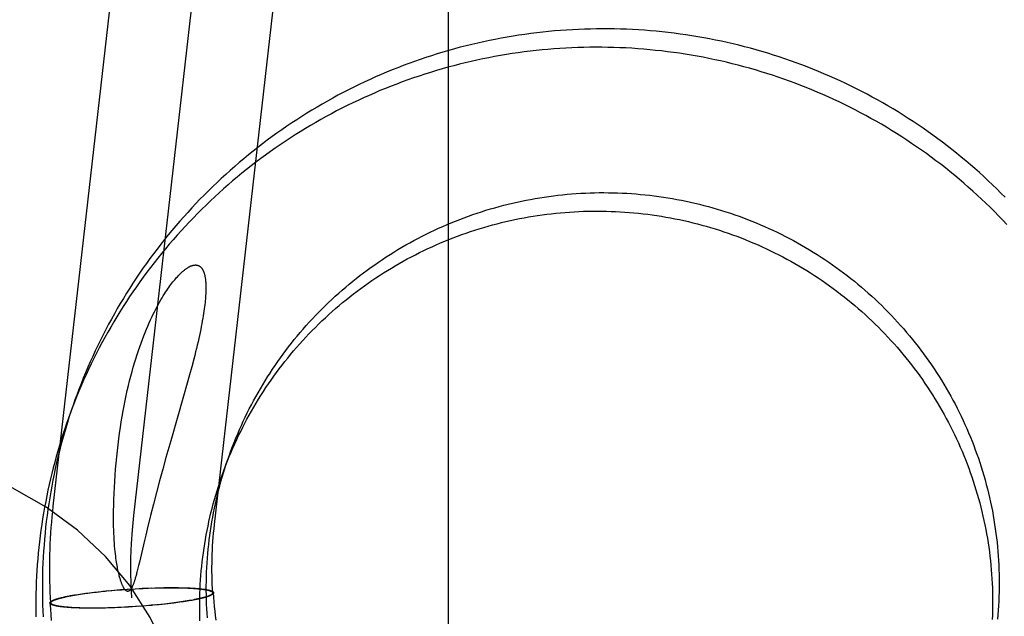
# Model space of a CAD drawing. Header units: inches. Extents: x 0 to 236, y 0 to 153.
# Tile 35 of 95: x 92.075 to 92.309, y 54.798 to 54.94. Entities that reach past the tile are written whole.
import ezdxf

# ---------------------------------------------------------------- set-up
doc = ezdxf.new("R2010")
doc.units = ezdxf.units.IN
doc.header["$LTSCALE"] = 12.986111
doc.header["$MEASUREMENT"] = 0
doc.linetypes.add('HIDDEN', pattern=[0.2, 0.1, -0.1])
doc.layers.add('DEFAULT_2', color=8, linetype='HIDDEN')

msp = doc.modelspace()

# ---------------------------------------------------------------- linework, layer by layer
at = {"layer": 'DEFAULT_2', "color": 8, "linetype": 'HIDDEN'}
for p, q in [((92.17682, 54.56343), (92.17682, 55.50312)), ((92.08282, 54.82399), (92.14306, 55.35286)), ((92.10199, 54.82181), (92.16223, 55.35068)), ((92.12116, 54.81962), (92.1814, 55.3485)), ((92.11576, 54.85718), (92.11525, 54.85529)), ((92.11623, 54.85899), (92.11576, 54.85718)), ((92.11525, 54.85529), (92.1147, 54.85331)), ((92.1147, 54.85331), (92.11382, 54.85018)), ((92.11382, 54.85018), (92.11074, 54.83953)), ((92.11074, 54.83953), (92.10962, 54.83556)), ((92.10962, 54.83556), (92.10885, 54.83281)), ((92.10885, 54.83281), (92.10809, 54.83001)), ((92.10809, 54.83001), (92.10735, 54.82723)), ((92.10735, 54.82723), (92.10664, 54.82449)), ((92.10664, 54.82449), (92.10596, 54.82181)), ((92.10596, 54.82181), (92.10513, 54.8185)), ((92.1048, 54.81713), (92.10449, 54.81584)), ((92.10513, 54.8185), (92.1048, 54.81713)), ((92.10449, 54.81584), (92.10329, 54.81065)), ((92.10329, 54.81065), (92.10311, 54.80989)), ((92.10311, 54.80989), (92.10295, 54.80921)), ((92.08872, 54.80299), (92.08916, 54.80306)), ((92.08879, 54.80297), (92.08929, 54.80305)), ((92.08916, 54.80306), (92.08961, 54.80313)), ((92.08929, 54.80305), (92.0898, 54.80313)), ((92.08961, 54.80313), (92.09006, 54.80319)), ((92.0898, 54.80313), (92.09032, 54.8032)), ((92.09006, 54.80319), (92.09053, 54.80326)), ((92.09032, 54.8032), (92.09086, 54.80327)), ((92.09053, 54.80326), (92.09101, 54.80332)), ((92.09086, 54.80327), (92.09141, 54.80335)), ((92.09101, 54.80332), (92.0915, 54.80339)), ((92.09141, 54.80335), (92.09197, 54.80342)), ((92.0915, 54.80339), (92.09216, 54.80347)), ((92.09197, 54.80342), (92.09254, 54.80349)), ((92.09216, 54.80347), (92.09284, 54.80355)), ((92.09254, 54.80349), (92.09312, 54.80356)), ((92.09284, 54.80355), (92.09353, 54.80363)), ((92.09312, 54.80356), (92.09371, 54.80362)), ((92.09353, 54.80363), (92.09424, 54.8037)), ((92.09371, 54.80362), (92.09461, 54.80372)), ((92.09461, 54.80372), (92.09553, 54.80381)), ((92.09531, 54.80381), (92.09604, 54.80388)), ((92.09584, 54.80384), (92.09678, 54.80393)), ((92.09659, 54.80393), (92.09742, 54.80398)), ((92.09734, 54.804), (92.09809, 54.80406)), ((92.09805, 54.80404), (92.09902, 54.80411)), ((92.09884, 54.80412), (92.09979, 54.80419)), ((92.09966, 54.80416), (92.10064, 54.80423)), ((92.10036, 54.80423), (92.10132, 54.80429)), ((92.10129, 54.80427), (92.10226, 54.80433)), ((92.10227, 54.80435), (92.10324, 54.80438)), ((92.10323, 54.8044), (92.10421, 54.80443)), ((92.10399, 54.80444), (92.10485, 54.80445)), ((92.10474, 54.80447), (92.10549, 54.80448)), ((92.10549, 54.8045), (92.10624, 54.80453)), ((92.10612, 54.8045), (92.10706, 54.80453)), ((92.10697, 54.80455), (92.1077, 54.80457)), ((92.10737, 54.80454), (92.10829, 54.80456)), ((92.1077, 54.80457), (92.10842, 54.80459)), ((92.10829, 54.80456), (92.1089, 54.80457)), ((92.10842, 54.80459), (92.10913, 54.8046)), ((92.1089, 54.80457), (92.10949, 54.80458)), ((92.10913, 54.8046), (92.10983, 54.80461)), ((92.10949, 54.80458), (92.11008, 54.80459)), ((92.10983, 54.80461), (92.11051, 54.80461)), ((92.11008, 54.80459), (92.11066, 54.80459)), ((92.11051, 54.80461), (92.11118, 54.80461)), ((92.11066, 54.80459), (92.11123, 54.80459)), ((92.11118, 54.80461), (92.11167, 54.80461)), ((92.11123, 54.80459), (92.11178, 54.80458)), ((92.11167, 54.80461), (92.11216, 54.80461)), ((92.11178, 54.80458), (92.11232, 54.80458)), ((92.11216, 54.80461), (92.11263, 54.8046)), ((92.11232, 54.80458), (92.11286, 54.80457)), ((92.11263, 54.8046), (92.1131, 54.80459)), ((92.11286, 54.80457), (92.11337, 54.80456)), ((92.1131, 54.80459), (92.11355, 54.80458)), ((92.11337, 54.80456), (92.11388, 54.80454)), ((92.11355, 54.80458), (92.114, 54.80457)), ((92.11388, 54.80454), (92.11437, 54.80453)), ((92.114, 54.80457), (92.11443, 54.80456)), ((92.11437, 54.80453), (92.11485, 54.80451)), ((92.11443, 54.80456), (92.11485, 54.80454)), ((92.11485, 54.80454), (92.11526, 54.80452)), ((92.11485, 54.80451), (92.11531, 54.80449)), ((92.11526, 54.80452), (92.11553, 54.80451)), ((92.11531, 54.80449), (92.11575, 54.80446)), ((92.11553, 54.80451), (92.11579, 54.80449)), ((92.11579, 54.80449), (92.11605, 54.80448)), ((92.11605, 54.80448), (92.1163, 54.80446)), ((92.1163, 54.80446), (92.11655, 54.80444)), ((92.11655, 54.80444), (92.11678, 54.80442)), ((92.11678, 54.80442), (92.11702, 54.8044)), ((92.11702, 54.8044), (92.11725, 54.80438)), ((92.11725, 54.80438), (92.11747, 54.80436)), ((92.11747, 54.80436), (92.11768, 54.80434)), ((92.11768, 54.80434), (92.11789, 54.80432)), ((92.11789, 54.80432), (92.11809, 54.8043)), ((92.11809, 54.8043), (92.11829, 54.80427)), ((92.12075, 54.80335), (92.12073, 54.80325)), ((92.12095, 54.80337), (92.12093, 54.80326)), ((92.08203, 54.80095), (92.08204, 54.80105)), ((92.08223, 54.80096), (92.08224, 54.80106)), ((92.08442, 54.80214), (92.08461, 54.80219)), ((92.08461, 54.80219), (92.0848, 54.80224)), ((92.0848, 54.80224), (92.085, 54.80228)), ((92.085, 54.80228), (92.08521, 54.80233)), ((92.08521, 54.80233), (92.08542, 54.80238)), ((92.08575, 54.80245), (92.08598, 54.8025)), ((92.08598, 54.8025), (92.08622, 54.80255)), ((92.08622, 54.80255), (92.08646, 54.8026)), ((92.08646, 54.8026), (92.0867, 54.80264)), ((92.08654, 54.80258), (92.08696, 54.80266)), ((92.0867, 54.80264), (92.08695, 54.80269)), ((92.08695, 54.80269), (92.08721, 54.80274)), ((92.08696, 54.80266), (92.08739, 54.80274)), ((92.08721, 54.80274), (92.08747, 54.80278)), ((92.08739, 54.80274), (92.08784, 54.80282)), ((92.08747, 54.80278), (92.08788, 54.80285)), ((92.08784, 54.80282), (92.08831, 54.8029)), ((92.08788, 54.80285), (92.08829, 54.80292)), ((92.08829, 54.80292), (92.08872, 54.80299)), ((92.08831, 54.8029), (92.08879, 54.80297)), ((92.10927, 54.80069), (92.10836, 54.80059)), ((92.10944, 54.80069), (92.10874, 54.80061)), ((92.10986, 54.80076), (92.10927, 54.80069)), ((92.11013, 54.80076), (92.10944, 54.80069)), ((92.11044, 54.80082), (92.10986, 54.80076)), ((92.11081, 54.80084), (92.11013, 54.80076)), ((92.11101, 54.80089), (92.11044, 54.80082)), ((92.11148, 54.80093), (92.11081, 54.80084)), ((92.11157, 54.80097), (92.11101, 54.80089)), ((92.11196, 54.80099), (92.11148, 54.80093)), ((92.11212, 54.80104), (92.11157, 54.80097)), ((92.11244, 54.80105), (92.11196, 54.80099)), ((92.11265, 54.80111), (92.11212, 54.80104)), ((92.11291, 54.80112), (92.11244, 54.80105)), ((92.11318, 54.80119), (92.11265, 54.80111)), ((92.11337, 54.80119), (92.11291, 54.80112)), ((92.11369, 54.80126), (92.11318, 54.80119)), ((92.11382, 54.80125), (92.11337, 54.80119)), ((92.11418, 54.80134), (92.11369, 54.80126)), ((92.11426, 54.80132), (92.11382, 54.80125)), ((92.11466, 54.80142), (92.11418, 54.80134)), ((92.11468, 54.80139), (92.11426, 54.80132)), ((92.11513, 54.8015), (92.11466, 54.80142)), ((92.1151, 54.80146), (92.11468, 54.80139)), ((92.1155, 54.80153), (92.1151, 54.80146)), ((92.11558, 54.80157), (92.11513, 54.8015)), ((92.11577, 54.80157), (92.1155, 54.80153)), ((92.11602, 54.80165), (92.11558, 54.80157)), ((92.11602, 54.80162), (92.11577, 54.80157)), ((92.11644, 54.80174), (92.11602, 54.80165)), ((92.11627, 54.80167), (92.11602, 54.80162)), ((92.11652, 54.80172), (92.11627, 54.80167)), ((92.11676, 54.80176), (92.11652, 54.80172)), ((92.11699, 54.80181), (92.11676, 54.80176)), ((92.11722, 54.80186), (92.11699, 54.80181)), ((92.11776, 54.80198), (92.11755, 54.80193)), ((92.11797, 54.80203), (92.11776, 54.80198)), ((92.11817, 54.80208), (92.11797, 54.80203)), ((92.11836, 54.80212), (92.11817, 54.80208)), ((92.11855, 54.80217), (92.11836, 54.80212)), ((92.08488, 54.80002), (92.08469, 54.80004)), ((92.08508, 54.79999), (92.08488, 54.80002)), ((92.08529, 54.79997), (92.08508, 54.79999)), ((92.08551, 54.79995), (92.08529, 54.79997)), ((92.08573, 54.79993), (92.08551, 54.79995)), ((92.08596, 54.79991), (92.08573, 54.79993)), ((92.08619, 54.79989), (92.08596, 54.79991)), ((92.08643, 54.79987), (92.08619, 54.79989)), ((92.08667, 54.79985), (92.08643, 54.79987)), ((92.08693, 54.79984), (92.08667, 54.79985)), ((92.08718, 54.79982), (92.08693, 54.79984)), ((92.08744, 54.79981), (92.08718, 54.79982)), ((92.08767, 54.79983), (92.08722, 54.79985)), ((92.08771, 54.79979), (92.08744, 54.79981)), ((92.08813, 54.7998), (92.08767, 54.79983)), ((92.08812, 54.79977), (92.08771, 54.79979)), ((92.08854, 54.79976), (92.08812, 54.79977)), ((92.0886, 54.79979), (92.08813, 54.7998)), ((92.08898, 54.79974), (92.08854, 54.79976)), ((92.0891, 54.79977), (92.0886, 54.79979)), ((92.08942, 54.79973), (92.08898, 54.79974)), ((92.0896, 54.79975), (92.0891, 54.79977)), ((92.08988, 54.79972), (92.08942, 54.79973)), ((92.09012, 54.79974), (92.0896, 54.79975)), ((92.09034, 54.79971), (92.08988, 54.79972)), ((92.09065, 54.79973), (92.09012, 54.79974)), ((92.09082, 54.7997), (92.09034, 54.79971)), ((92.09119, 54.79973), (92.09065, 54.79973)), ((92.0913, 54.7997), (92.09082, 54.7997)), ((92.09175, 54.79972), (92.09119, 54.79973)), ((92.09179, 54.7997), (92.0913, 54.7997)), ((92.09232, 54.79972), (92.09175, 54.79972)), ((92.09246, 54.7997), (92.09179, 54.7997)), ((92.09289, 54.79973), (92.09232, 54.79972)), ((92.09315, 54.7997), (92.09246, 54.7997)), ((92.09348, 54.79973), (92.09289, 54.79973)), ((92.09384, 54.79971), (92.09315, 54.7997)), ((92.09408, 54.79974), (92.09348, 54.79973)), ((92.09455, 54.79972), (92.09384, 54.79971)), ((92.09468, 54.79975), (92.09408, 54.79974)), ((92.09527, 54.79974), (92.09455, 54.79972)), ((92.0956, 54.79977), (92.09468, 54.79975)), ((92.096, 54.79976), (92.09527, 54.79974)), ((92.09685, 54.79981), (92.09591, 54.79978)), ((92.09748, 54.79981), (92.09674, 54.79978)), ((92.09823, 54.79984), (92.09749, 54.79983)), ((92.09899, 54.79987), (92.09813, 54.79986)), ((92.09975, 54.79991), (92.09877, 54.79989)), ((92.1007, 54.79996), (92.09974, 54.79993)), ((92.10169, 54.80004), (92.10071, 54.79999)), ((92.10261, 54.80008), (92.10166, 54.80002)), ((92.10331, 54.80015), (92.10234, 54.80009)), ((92.10413, 54.80019), (92.10318, 54.80012)), ((92.10492, 54.80028), (92.10396, 54.8002)), ((92.10564, 54.80031), (92.10489, 54.80025)), ((92.10638, 54.80038), (92.10556, 54.80033)), ((92.10713, 54.80047), (92.10619, 54.80039)), ((92.10766, 54.8005), (92.10693, 54.80043)), ((92.10836, 54.80059), (92.10744, 54.8005))]:
    msp.add_line(p, q, dxfattribs=at)
for points in [[(92.30924, 54.89753), (92.30824, 54.89853), (92.30724, 54.89953), (92.30622, 54.90052), (92.30519, 54.90149), (92.30415, 54.90246), (92.3031, 54.90341), (92.30204, 54.90436), (92.30097, 54.90529), (92.29989, 54.90621), (92.2988, 54.90712), (92.2977, 54.90801), (92.29659, 54.9089), (92.29547, 54.90977), (92.29435, 54.91063), (92.29321, 54.91148), (92.29206, 54.91232), (92.29091, 54.91315), (92.28974, 54.91396), (92.28857, 54.91476), (92.28739, 54.91555), (92.2862, 54.91633), (92.285, 54.91709), (92.28379, 54.91784), (92.28258, 54.91858), (92.28136, 54.9193), (92.28013, 54.92001), (92.27889, 54.92071), (92.27764, 54.9214), (92.27639, 54.92207), (92.27513, 54.92273), (92.27386, 54.92337), (92.27259, 54.92401), (92.27131, 54.92463), (92.27002, 54.92523), (92.26873, 54.92582), (92.26743, 54.9264), (92.26612, 54.92696), (92.26481, 54.92751), (92.26349, 54.92805), (92.26217, 54.92857), (92.26084, 54.92908), (92.2595, 54.92957), (92.25816, 54.93005), (92.25682, 54.93052), (92.25547, 54.93097), (92.25411, 54.9314), (92.25275, 54.93182), (92.25139, 54.93223), (92.25002, 54.93263), (92.24865, 54.933), (92.24727, 54.93337), (92.24589, 54.93372), (92.24451, 54.93405), (92.24312, 54.93437), (92.24173, 54.93468), (92.24034, 54.93497), (92.23894, 54.93524), (92.23754, 54.9355), (92.23614, 54.93575), (92.23473, 54.93598), (92.23332, 54.9362), (92.23191, 54.9364), (92.2305, 54.93658), (92.22909, 54.93675), (92.22767, 54.93691), (92.22625, 54.93705), (92.22483, 54.93718), (92.22341, 54.93729), (92.22199, 54.93738), (92.22057, 54.93746), (92.21915, 54.93753), (92.21772, 54.93758), (92.2163, 54.93762), (92.21487, 54.93764), (92.21345, 54.93764), (92.21202, 54.93763), (92.2106, 54.9376), (92.20917, 54.93756), (92.20775, 54.93751), (92.20633, 54.93744), (92.2049, 54.93735), (92.20348, 54.93725), (92.20206, 54.93713), (92.20064, 54.937), (92.19923, 54.93686), (92.19781, 54.93669), (92.1964, 54.93652), (92.19498, 54.93633), (92.19358, 54.93612), (92.19217, 54.9359), (92.19076, 54.93566), (92.18936, 54.93541), (92.18796, 54.93514), (92.18656, 54.93486), (92.18517, 54.93457)], [(92.18517, 54.93457), (92.18378, 54.93426), (92.18239, 54.93393), (92.18101, 54.93359), (92.17963, 54.93324), (92.17825, 54.93287), (92.17688, 54.93248), (92.17551, 54.93208), (92.17415, 54.93167), (92.17279, 54.93124), (92.17144, 54.9308), (92.17009, 54.93034), (92.16874, 54.92987), (92.1674, 54.92939), (92.16607, 54.92889), (92.16474, 54.92837), (92.16342, 54.92785), (92.1621, 54.9273), (92.16079, 54.92675), (92.15949, 54.92618), (92.15819, 54.9256), (92.15689, 54.925), (92.15561, 54.92439), (92.15433, 54.92376), (92.15305, 54.92312), (92.15179, 54.92247), (92.15053, 54.92181), (92.14928, 54.92113), (92.14803, 54.92044), (92.1468, 54.91973), (92.14557, 54.91901), (92.14435, 54.91828), (92.14313, 54.91754), (92.14193, 54.91678), (92.14073, 54.91601), (92.13954, 54.91523), (92.13836, 54.91443), (92.13719, 54.91363), (92.13602, 54.91281), (92.13487, 54.91197), (92.13373, 54.91113), (92.13259, 54.91027), (92.13146, 54.9094), (92.13034, 54.90852), (92.12924, 54.90763), (92.12814, 54.90672), (92.12705, 54.90581), (92.12597, 54.90488), (92.1249, 54.90394), (92.12384, 54.90299), (92.12279, 54.90203), (92.12176, 54.90106), (92.12073, 54.90007), (92.11971, 54.89908), (92.1187, 54.89807), (92.11771, 54.89706), (92.11672, 54.89603), (92.11575, 54.89499), (92.11479, 54.89395), (92.11384, 54.89289), (92.1129, 54.89182), (92.11197, 54.89074), (92.11105, 54.88966), (92.11015, 54.88856), (92.10926, 54.88745), (92.10837, 54.88634), (92.10751, 54.88521), (92.10665, 54.88408), (92.1058, 54.88293), (92.10497, 54.88178), (92.10415, 54.88062), (92.10334, 54.87945), (92.10255, 54.87827), (92.10177, 54.87708), (92.101, 54.87589), (92.10024, 54.87469), (92.09949, 54.87347), (92.09876, 54.87225), (92.09805, 54.87103), (92.09734, 54.86979), (92.09665, 54.86855), (92.09597, 54.8673), (92.09531, 54.86604), (92.09466, 54.86478), (92.09402, 54.86351), (92.09339, 54.86223), (92.09278, 54.86095), (92.09219, 54.85966), (92.0916, 54.85836), (92.09104, 54.85706), (92.09048, 54.85575), (92.08994, 54.85444), (92.08941, 54.85312), (92.0889, 54.85179), (92.0884, 54.85046), (92.08798, 54.8493)], [(92.30963, 54.89109), (92.30866, 54.89212), (92.30767, 54.89314), (92.30667, 54.89415), (92.30567, 54.89515), (92.30465, 54.89613), (92.30362, 54.89711), (92.30258, 54.89807), (92.30153, 54.89903), (92.30047, 54.89997), (92.2994, 54.9009), (92.29832, 54.90182), (92.29723, 54.90273), (92.29613, 54.90363), (92.29502, 54.90451), (92.2939, 54.90539), (92.29278, 54.90625), (92.29164, 54.9071), (92.29049, 54.90794), (92.28934, 54.90876), (92.28817, 54.90957), (92.287, 54.91037), (92.28582, 54.91116), (92.28463, 54.91194), (92.28343, 54.9127), (92.28222, 54.91345), (92.28101, 54.91419), (92.27979, 54.91492), (92.27856, 54.91563), (92.27732, 54.91633), (92.27607, 54.91701), (92.27482, 54.91768), (92.27356, 54.91834), (92.27229, 54.91899), (92.27102, 54.91962), (92.26974, 54.92024), (92.26845, 54.92084), (92.26716, 54.92143), (92.26586, 54.92201), (92.26455, 54.92258), (92.26324, 54.92313), (92.26192, 54.92366), (92.2606, 54.92418), (92.25927, 54.92469), (92.25793, 54.92518), (92.25659, 54.92566), (92.25525, 54.92613), (92.2539, 54.92658), (92.25254, 54.92702), (92.25119, 54.92744), (92.24982, 54.92785), (92.24845, 54.92824), (92.24708, 54.92862), (92.2457, 54.92898), (92.24432, 54.92933), (92.24294, 54.92967), (92.24155, 54.92999), (92.24016, 54.93029), (92.23877, 54.93058), (92.23737, 54.93086), (92.23597, 54.93112), (92.23457, 54.93136), (92.23316, 54.93159), (92.23175, 54.93181), (92.23034, 54.93201), (92.22893, 54.9322), (92.22752, 54.93237), (92.2261, 54.93252), (92.22468, 54.93266), (92.22326, 54.93279), (92.22184, 54.9329), (92.22042, 54.933), (92.219, 54.93308), (92.21758, 54.93314), (92.21615, 54.93319), (92.21473, 54.93323), (92.2133, 54.93325), (92.21188, 54.93325), (92.21045, 54.93324), (92.20903, 54.93322), (92.2076, 54.93318), (92.20618, 54.93312), (92.20476, 54.93305), (92.20334, 54.93296), (92.20191, 54.93286), (92.20049, 54.93275), (92.19907, 54.93262), (92.19766, 54.93247), (92.19624, 54.93231), (92.19483, 54.93213), (92.19342, 54.93194), (92.19201, 54.93173), (92.1906, 54.93151), (92.18919, 54.93128), (92.18779, 54.93102), (92.18639, 54.93076), (92.18499, 54.93048), (92.1836, 54.93018)], [(92.1836, 54.93018), (92.18221, 54.92987), (92.18082, 54.92954), (92.17944, 54.9292), (92.17806, 54.92885), (92.17668, 54.92848), (92.17531, 54.92809), (92.17394, 54.9277), (92.17258, 54.92728), (92.17122, 54.92685), (92.16987, 54.92641), (92.16852, 54.92596), (92.16717, 54.92549), (92.16584, 54.925), (92.1645, 54.9245), (92.16317, 54.92399), (92.16185, 54.92346), (92.16053, 54.92292), (92.15922, 54.92236), (92.15792, 54.92179), (92.15662, 54.92121), (92.15532, 54.92061), (92.15404, 54.92), (92.15276, 54.91938), (92.15149, 54.91874), (92.15022, 54.91809), (92.14896, 54.91742), (92.14771, 54.91674), (92.14646, 54.91605), (92.14523, 54.91534), (92.144, 54.91463), (92.14278, 54.91389), (92.14156, 54.91315), (92.14036, 54.91239), (92.13916, 54.91162), (92.13797, 54.91084), (92.13679, 54.91005), (92.13562, 54.90924), (92.13446, 54.90842), (92.1333, 54.90759), (92.13216, 54.90674), (92.13102, 54.90588), (92.12989, 54.90502), (92.12878, 54.90413), (92.12767, 54.90324), (92.12657, 54.90234), (92.12548, 54.90142), (92.1244, 54.90049), (92.12333, 54.89955), (92.12227, 54.8986), (92.12122, 54.89764), (92.12019, 54.89667), (92.11916, 54.89569), (92.11814, 54.89469), (92.11714, 54.89369), (92.11614, 54.89267), (92.11516, 54.89164), (92.11418, 54.89061), (92.11322, 54.88956), (92.11227, 54.8885), (92.11133, 54.88743), (92.1104, 54.88636), (92.10948, 54.88527), (92.10858, 54.88417), (92.10769, 54.88307), (92.10681, 54.88195), (92.10594, 54.88083), (92.10508, 54.87969), (92.10423, 54.87855), (92.1034, 54.87739), (92.10258, 54.87623), (92.10177, 54.87506), (92.10098, 54.87388), (92.1002, 54.8727), (92.09943, 54.8715), (92.09867, 54.8703), (92.09793, 54.86909), (92.09719, 54.86787), (92.09648, 54.86664), (92.09577, 54.86541), (92.09508, 54.86416), (92.0944, 54.86291), (92.09374, 54.86166), (92.09309, 54.86039), (92.09245, 54.85912), (92.09182, 54.85785), (92.09121, 54.85656), (92.09062, 54.85527), (92.09004, 54.85398), (92.08947, 54.85267), (92.08891, 54.85136), (92.08837, 54.85005), (92.08784, 54.84873), (92.08733, 54.8474), (92.08683, 54.84607), (92.08641, 54.84491)], [(92.1247, 54.83616), (92.12506, 54.83715), (92.12545, 54.83817), (92.12585, 54.83919), (92.12626, 54.84021), (92.12668, 54.84122), (92.12711, 54.84222), (92.12755, 54.84322), (92.12801, 54.84421), (92.12848, 54.8452), (92.12896, 54.84618), (92.12945, 54.84716), (92.12995, 54.84813), (92.13046, 54.8491), (92.13099, 54.85006), (92.13152, 54.85101), (92.13207, 54.85196), (92.13263, 54.8529), (92.1332, 54.85383), (92.13378, 54.85476), (92.13437, 54.85568), (92.13497, 54.85659), (92.13558, 54.8575), (92.1362, 54.8584), (92.13683, 54.85929), (92.13748, 54.86018), (92.13813, 54.86105), (92.13879, 54.86192), (92.13947, 54.86279), (92.14015, 54.86364), (92.14084, 54.86449), (92.14155, 54.86532), (92.14226, 54.86615), (92.14298, 54.86698), (92.14371, 54.86779), (92.14446, 54.86859), (92.14521, 54.86939), (92.14597, 54.87017), (92.14674, 54.87095), (92.14751, 54.87172), (92.1483, 54.87248), (92.1491, 54.87323), (92.1499, 54.87397), (92.15071, 54.87471), (92.15154, 54.87543), (92.15237, 54.87614), (92.1532, 54.87685), (92.15405, 54.87754), (92.1549, 54.87822), (92.15577, 54.8789), (92.15664, 54.87956), (92.15751, 54.88022), (92.1584, 54.88086), (92.15929, 54.88149), (92.16019, 54.88212), (92.1611, 54.88273), (92.16201, 54.88333), (92.16293, 54.88392), (92.16386, 54.8845), (92.16479, 54.88507), (92.16574, 54.88563), (92.16668, 54.88618), (92.16764, 54.88672), (92.1686, 54.88724), (92.16956, 54.88776), (92.17053, 54.88826), (92.17151, 54.88875), (92.1725, 54.88923), (92.17348, 54.8897), (92.17448, 54.89016), (92.17548, 54.89061), (92.17648, 54.89104), (92.17749, 54.89147), (92.17851, 54.89188), (92.17953, 54.89228), (92.18055, 54.89267), (92.18158, 54.89304), (92.18261, 54.89341), (92.18365, 54.89376), (92.18469, 54.8941), (92.18573, 54.89443), (92.18678, 54.89475), (92.18783, 54.89505), (92.18889, 54.89534), (92.18995, 54.89562), (92.19101, 54.89589), (92.19207, 54.89615), (92.19314, 54.89639), (92.19421, 54.89662), (92.19528, 54.89684), (92.19636, 54.89704), (92.19744, 54.89724), (92.19852, 54.89742), (92.1996, 54.89759), (92.20068, 54.89774), (92.20177, 54.89789), (92.20285, 54.89802), (92.20394, 54.89814), (92.20503, 54.89824), (92.20612, 54.89834), (92.20721, 54.89842), (92.20831, 54.89849), (92.2094, 54.89854), (92.21049, 54.89859), (92.21159, 54.89862), (92.21268, 54.89864), (92.21378, 54.89864), (92.21487, 54.89863), (92.21597, 54.89861), (92.21706, 54.89858), (92.21815, 54.89854), (92.21925, 54.89848), (92.22034, 54.89841), (92.22143, 54.89833), (92.22252, 54.89823), (92.22361, 54.89812), (92.2247, 54.898), (92.22578, 54.89787), (92.22687, 54.89773), (92.22795, 54.89757), (92.22903, 54.8974), (92.23011, 54.89721), (92.23118, 54.89702), (92.23226, 54.89681), (92.23333, 54.89659), (92.2344, 54.89636), (92.23546, 54.89612), (92.23653, 54.89586), (92.23759, 54.89559), (92.23864, 54.89531), (92.2397, 54.89502), (92.24075, 54.89471), (92.24179, 54.89439), (92.24283, 54.89407), (92.24387, 54.89372), (92.24491, 54.89337), (92.24594, 54.89301), (92.24696, 54.89263), (92.24798, 54.89224), (92.249, 54.89184), (92.25001, 54.89143), (92.25102, 54.89101), (92.25202, 54.89057), (92.25302, 54.89012), (92.25401, 54.88967), (92.255, 54.8892), (92.25598, 54.88872), (92.25695, 54.88822), (92.25792, 54.88772), (92.25888, 54.88721), (92.25984, 54.88668), (92.26079, 54.88615), (92.26173, 54.8856), (92.26267, 54.88504), (92.2636, 54.88447), (92.26453, 54.88389), (92.26544, 54.8833), (92.26635, 54.8827), (92.26726, 54.88209), (92.26815, 54.88147), (92.26904, 54.88084), (92.26992, 54.8802), (92.2708, 54.87955), (92.27166, 54.87889), (92.27252, 54.87822), (92.27337, 54.87753), (92.27421, 54.87684), (92.27505, 54.87614), (92.27587, 54.87543), (92.27669, 54.87471), (92.2775, 54.87399), (92.2783, 54.87325), (92.27909, 54.8725), (92.27987, 54.87174), (92.28065, 54.87098), (92.28141, 54.8702), (92.28217, 54.86942), (92.28291, 54.86863), (92.28365, 54.86783), (92.28438, 54.86702), (92.2851, 54.86621), (92.2858, 54.86538), (92.2865, 54.86455), (92.28719, 54.86371), (92.28787, 54.86286), (92.28854, 54.862), (92.2892, 54.86114), (92.28985, 54.86027), (92.29048, 54.85939), (92.29111, 54.8585), (92.29173, 54.85761), (92.29234, 54.85671), (92.29293, 54.8558), (92.29352, 54.85489), (92.29409, 54.85397), (92.29466, 54.85304), (92.29521, 54.85211), (92.29575, 54.85117), (92.29628, 54.85022), (92.2968, 54.84927)], [(92.12313, 54.83177), (92.12349, 54.83276), (92.12388, 54.83379), (92.12428, 54.83481), (92.12469, 54.83582), (92.12511, 54.83683), (92.12554, 54.83783), (92.12599, 54.83883), (92.12644, 54.83983), (92.12691, 54.84081), (92.12739, 54.8418), (92.12788, 54.84277), (92.12838, 54.84375), (92.12889, 54.84471), (92.12942, 54.84567), (92.12996, 54.84662), (92.1305, 54.84757), (92.13106, 54.84851), (92.13163, 54.84945), (92.13221, 54.85037), (92.1328, 54.85129), (92.1334, 54.85221), (92.13401, 54.85311), (92.13463, 54.85401), (92.13527, 54.85491), (92.13591, 54.85579), (92.13656, 54.85667), (92.13723, 54.85754), (92.1379, 54.8584), (92.13858, 54.85925), (92.13928, 54.8601), (92.13998, 54.86094), (92.14069, 54.86177), (92.14141, 54.86259), (92.14215, 54.8634), (92.14289, 54.86421), (92.14364, 54.865), (92.1444, 54.86579), (92.14517, 54.86657), (92.14594, 54.86734), (92.14673, 54.8681), (92.14753, 54.86885), (92.14833, 54.86959), (92.14914, 54.87032), (92.14997, 54.87104), (92.1508, 54.87176), (92.15163, 54.87246), (92.15248, 54.87315), (92.15333, 54.87384), (92.1542, 54.87451), (92.15507, 54.87517), (92.15594, 54.87583), (92.15683, 54.87647), (92.15772, 54.87711), (92.15862, 54.87773), (92.15953, 54.87834), (92.16044, 54.87894), (92.16136, 54.87953), (92.16229, 54.88011), (92.16323, 54.88068), (92.16417, 54.88124), (92.16511, 54.88179), (92.16607, 54.88233), (92.16703, 54.88285), (92.16799, 54.88337), (92.16897, 54.88387), (92.16994, 54.88437), (92.17093, 54.88485), (92.17192, 54.88532), (92.17291, 54.88577), (92.17391, 54.88622), (92.17491, 54.88666), (92.17592, 54.88708), (92.17694, 54.88749), (92.17796, 54.88789), (92.17898, 54.88828), (92.18001, 54.88866), (92.18104, 54.88902), (92.18208, 54.88937), (92.18312, 54.88971), (92.18416, 54.89004), (92.18521, 54.89036), (92.18626, 54.89066), (92.18732, 54.89096), (92.18838, 54.89124), (92.18944, 54.8915), (92.1905, 54.89176), (92.19157, 54.892), (92.19264, 54.89223), (92.19371, 54.89245), (92.19479, 54.89266), (92.19587, 54.89285), (92.19695, 54.89303), (92.19803, 54.8932), (92.19911, 54.89336), (92.2002, 54.8935), (92.20128, 54.89363), (92.20237, 54.89375), (92.20346, 54.89386), (92.20455, 54.89395), (92.20564, 54.89403), (92.20674, 54.8941), (92.20783, 54.89416), (92.20892, 54.8942), (92.21002, 54.89423), (92.21111, 54.89425), (92.21221, 54.89425), (92.2133, 54.89425), (92.2144, 54.89423), (92.21549, 54.89419), (92.21658, 54.89415), (92.21768, 54.89409), (92.21877, 54.89402), (92.21986, 54.89394), (92.22095, 54.89384), (92.22204, 54.89374), (92.22313, 54.89362), (92.22421, 54.89348), (92.2253, 54.89334), (92.22638, 54.89318), (92.22746, 54.89301), (92.22854, 54.89283), (92.22961, 54.89263), (92.23069, 54.89243), (92.23176, 54.89221), (92.23283, 54.89197), (92.23389, 54.89173), (92.23496, 54.89147), (92.23602, 54.8912), (92.23707, 54.89092), (92.23813, 54.89063), (92.23918, 54.89032), (92.24022, 54.89001), (92.24127, 54.88968), (92.2423, 54.88934), (92.24334, 54.88898), (92.24437, 54.88862), (92.24539, 54.88824), (92.24642, 54.88785), (92.24743, 54.88745), (92.24844, 54.88704), (92.24945, 54.88662), (92.25045, 54.88618), (92.25145, 54.88574), (92.25244, 54.88528), (92.25343, 54.88481), (92.25441, 54.88433), (92.25538, 54.88384), (92.25635, 54.88333), (92.25731, 54.88282), (92.25827, 54.8823), (92.25922, 54.88176), (92.26016, 54.88121), (92.2611, 54.88065), (92.26203, 54.88009), (92.26296, 54.87951), (92.26387, 54.87892), (92.26478, 54.87832), (92.26569, 54.87771), (92.26658, 54.87709), (92.26747, 54.87645), (92.26835, 54.87581), (92.26923, 54.87516), (92.27009, 54.8745), (92.27095, 54.87383), (92.2718, 54.87315), (92.27264, 54.87246), (92.27348, 54.87176), (92.2743, 54.87105), (92.27512, 54.87033), (92.27593, 54.8696), (92.27673, 54.86886), (92.27752, 54.86811), (92.2783, 54.86736), (92.27908, 54.86659), (92.27984, 54.86582), (92.2806, 54.86504), (92.28134, 54.86424), (92.28208, 54.86344), (92.28281, 54.86264), (92.28353, 54.86182), (92.28423, 54.861), (92.28493, 54.86016), (92.28562, 54.85932), (92.2863, 54.85847), (92.28697, 54.85762), (92.28763, 54.85675), (92.28828, 54.85588), (92.28892, 54.855), (92.28954, 54.85412), (92.29016, 54.85322), (92.29077, 54.85232), (92.29136, 54.85142), (92.29195, 54.8505), (92.29252, 54.84958), (92.29309, 54.84866), (92.29364, 54.84772), (92.29418, 54.84678), (92.29471, 54.84584), (92.29523, 54.84489)], [(92.09716, 54.82016), (92.09715, 54.82149), (92.09717, 54.82285), (92.09719, 54.82422), (92.09723, 54.82562), (92.09728, 54.82704), (92.09735, 54.82846), (92.09743, 54.8299), (92.09753, 54.83135), (92.09764, 54.83281), (92.09777, 54.83427), (92.0979, 54.83572), (92.09806, 54.83717), (92.09822, 54.83859), (92.0984, 54.83999), (92.09858, 54.84137), (92.09878, 54.84273), (92.09899, 54.84406), (92.09921, 54.84537), (92.09944, 54.84666), (92.09967, 54.84792), (92.09992, 54.84916), (92.10017, 54.85037), (92.10043, 54.85156), (92.1007, 54.85271), (92.10098, 54.85384), (92.10126, 54.85495), (92.10155, 54.85602), (92.10184, 54.85707), (92.10214, 54.8581), (92.10244, 54.8591), (92.10275, 54.86007), (92.10306, 54.86103), (92.10338, 54.86195), (92.10369, 54.86284), (92.10401, 54.86371), (92.10433, 54.86455), (92.10465, 54.86536), (92.10497, 54.86614), (92.10529, 54.86689), (92.10561, 54.86762), (92.10593, 54.86833), (92.10625, 54.86901), (92.10656, 54.86967), (92.10688, 54.8703), (92.10719, 54.87091), (92.1075, 54.8715), (92.10781, 54.87207), (92.10811, 54.8726), (92.1084, 54.87312), (92.10869, 54.87361), (92.10898, 54.87407), (92.10925, 54.87452), (92.10953, 54.87494), (92.10979, 54.87534), (92.11005, 54.87573), (92.11031, 54.87609), (92.11056, 54.87644), (92.1108, 54.87677), (92.11104, 54.87708), (92.11127, 54.87738), (92.1115, 54.87766), (92.11172, 54.87792), (92.11193, 54.87817), (92.11214, 54.87841), (92.11233, 54.87863), (92.11253, 54.87884), (92.11271, 54.87903), (92.11289, 54.87922), (92.11307, 54.87939), (92.11324, 54.87955), (92.1134, 54.8797), (92.11356, 54.87984), (92.11371, 54.87997), (92.11385, 54.88009), (92.114, 54.88021), (92.11413, 54.88031), (92.11427, 54.88042), (92.1144, 54.88051), (92.11452, 54.8806), (92.11464, 54.88068), (92.11476, 54.88075), (92.11488, 54.88082), (92.11499, 54.88089), (92.11509, 54.88095), (92.1152, 54.881), (92.11529, 54.88105), (92.11539, 54.8811), (92.11548, 54.88114), (92.11557, 54.88118), (92.11566, 54.88121), (92.11575, 54.88125), (92.11583, 54.88127), (92.11591, 54.8813), (92.11599, 54.88132), (92.11607, 54.88134), (92.11614, 54.88136), (92.11622, 54.88137), (92.11629, 54.88139), (92.11636, 54.8814), (92.11642, 54.8814), (92.11649, 54.88141), (92.11655, 54.88141), (92.11662, 54.88142), (92.11668, 54.88142), (92.11674, 54.88142), (92.1168, 54.88141), (92.11686, 54.88141), (92.11691, 54.8814), (92.11697, 54.88139), (92.11703, 54.88138), (92.11708, 54.88137), (92.11713, 54.88136), (92.11719, 54.88134), (92.11724, 54.88132), (92.11729, 54.8813), (92.11734, 54.88128), (92.11739, 54.88126), (92.11744, 54.88124), (92.11749, 54.88121), (92.11754, 54.88119), (92.11759, 54.88116), (92.11764, 54.88113), (92.11768, 54.88109), (92.11773, 54.88106), (92.11778, 54.88102), (92.11783, 54.88098), (92.11787, 54.88094), (92.11792, 54.88089), (92.11796, 54.88085), (92.11801, 54.8808), (92.11805, 54.88075), (92.1181, 54.88069), (92.11814, 54.88063), (92.11819, 54.88057), (92.11823, 54.88051), (92.11828, 54.88044), (92.11832, 54.88037), (92.11836, 54.88029), (92.1184, 54.88021), (92.11845, 54.88012), (92.11849, 54.88004), (92.11853, 54.87994), (92.11857, 54.87984), (92.11861, 54.87974), (92.11865, 54.87963), (92.11869, 54.87951), (92.11873, 54.87939), (92.11877, 54.87926), (92.1188, 54.87912), (92.11884, 54.87897), (92.11887, 54.87882), (92.1189, 54.87866), (92.11893, 54.87849), (92.11896, 54.87831), (92.11899, 54.87812), (92.11901, 54.87793), (92.11904, 54.87772), (92.11906, 54.8775), (92.11908, 54.87727), (92.11909, 54.87703), (92.1191, 54.87677), (92.11911, 54.8765), (92.11912, 54.87621), (92.11912, 54.87591), (92.11912, 54.87559), (92.11911, 54.87526), (92.1191, 54.87491), (92.11908, 54.87454), (92.11906, 54.87416), (92.11903, 54.87376), (92.119, 54.87334), (92.11896, 54.87291), (92.11891, 54.87245), (92.11886, 54.87198), (92.1188, 54.87149), (92.11873, 54.87098), (92.11866, 54.87044), (92.11857, 54.86989), (92.11848, 54.86931), (92.11838, 54.86871), (92.11827, 54.86809), (92.11815, 54.86744), (92.11802, 54.86677), (92.11789, 54.86609), (92.11774, 54.86538), (92.11759, 54.86465), (92.11742, 54.86391), (92.11725, 54.86314), (92.11706, 54.86235), (92.11687, 54.86154), (92.11667, 54.86071), (92.11646, 54.85986), (92.11623, 54.85899)], [(92.08798, 54.8493), (92.08753, 54.848), (92.08707, 54.84666), (92.08663, 54.84531), (92.0862, 54.84395), (92.08578, 54.8426), (92.08538, 54.84123), (92.085, 54.83987), (92.08463, 54.83849), (92.08427, 54.83712), (92.08393, 54.83574), (92.08361, 54.83436), (92.08329, 54.83297), (92.083, 54.83158), (92.08272, 54.83019), (92.08245, 54.82879), (92.0822, 54.8274), (92.08196, 54.82599), (92.08174, 54.82459), (92.08153, 54.82319), (92.08134, 54.82178), (92.08116, 54.82037), (92.081, 54.81896), (92.08086, 54.81754), (92.08072, 54.81613), (92.08061, 54.81471), (92.08051, 54.8133), (92.08042, 54.81188), (92.08035, 54.81046), (92.08029, 54.80904), (92.08025, 54.80762), (92.08023, 54.8062), (92.08022, 54.80478), (92.08022, 54.80335), (92.08024, 54.80193), (92.08028, 54.80051), (92.08033, 54.79909), (92.08039, 54.79767)], [(92.2968, 54.84927), (92.29731, 54.84832), (92.29781, 54.84735), (92.29829, 54.84638), (92.29877, 54.84541), (92.29923, 54.84443), (92.29968, 54.84344), (92.30012, 54.84245), (92.30055, 54.84146), (92.30097, 54.84046), (92.30137, 54.83945), (92.30176, 54.83845), (92.30214, 54.83743), (92.30251, 54.83641), (92.30287, 54.83539), (92.30321, 54.83437), (92.30354, 54.83334), (92.30387, 54.8323), (92.30417, 54.83127), (92.30447, 54.83023), (92.30475, 54.82918), (92.30502, 54.82813), (92.30528, 54.82708), (92.30553, 54.82603), (92.30576, 54.82498), (92.30598, 54.82392), (92.30619, 54.82286), (92.30639, 54.8218), (92.30657, 54.82073), (92.30674, 54.81966), (92.3069, 54.8186), (92.30705, 54.81752), (92.30718, 54.81645), (92.3073, 54.81538), (92.30741, 54.81431), (92.30751, 54.81323), (92.30759, 54.81215), (92.30766, 54.81108), (92.30772, 54.81), (92.30776, 54.80892), (92.30779, 54.80784), (92.30781, 54.80676), (92.30782, 54.80568), (92.30781, 54.8046), (92.30779, 54.80352), (92.30776, 54.80245), (92.30772, 54.80137), (92.30766, 54.80029), (92.30759, 54.79921), (92.3075, 54.79814), (92.30741, 54.79706)], [(92.08641, 54.84491), (92.08598, 54.8437), (92.08554, 54.84239), (92.08511, 54.84108), (92.08469, 54.83977), (92.08429, 54.83845), (92.0839, 54.83713), (92.08352, 54.83581), (92.08316, 54.83448), (92.08281, 54.83314), (92.08247, 54.83181), (92.08215, 54.83047), (92.08184, 54.82912), (92.08155, 54.82778), (92.08127, 54.82643), (92.08101, 54.82507), (92.08075, 54.82372), (92.08052, 54.82236), (92.08029, 54.821), (92.08008, 54.81964), (92.07989, 54.81827), (92.07971, 54.81691), (92.07954, 54.81554), (92.07939, 54.81417), (92.07925, 54.8128), (92.07913, 54.81142), (92.07902, 54.81005), (92.07892, 54.80868), (92.07884, 54.8073), (92.07877, 54.80592), (92.07872, 54.80454), (92.07868, 54.80317), (92.07866, 54.80179), (92.07865, 54.80041), (92.07865, 54.79903), (92.07867, 54.79765)], [(92.29523, 54.84489), (92.29574, 54.84393), (92.29624, 54.84296), (92.29672, 54.842), (92.2972, 54.84102), (92.29766, 54.84004), (92.29811, 54.83906), (92.29855, 54.83807), (92.29898, 54.83707), (92.2994, 54.83607), (92.2998, 54.83507), (92.30019, 54.83406), (92.30057, 54.83304), (92.30094, 54.83203), (92.3013, 54.831), (92.30164, 54.82998), (92.30198, 54.82895), (92.3023, 54.82792), (92.3026, 54.82688), (92.3029, 54.82584), (92.30318, 54.82479), (92.30345, 54.82375), (92.30371, 54.8227), (92.30396, 54.82164), (92.30419, 54.82059), (92.30442, 54.81953), (92.30462, 54.81847), (92.30482, 54.81741), (92.305, 54.81634), (92.30518, 54.81528), (92.30533, 54.81421), (92.30548, 54.81314), (92.30561, 54.81207), (92.30573, 54.81099), (92.30584, 54.80992), (92.30594, 54.80884), (92.30602, 54.80777), (92.30609, 54.80669), (92.30615, 54.80561), (92.30619, 54.80453), (92.30622, 54.80345), (92.30624, 54.80237), (92.30625, 54.80129), (92.30624, 54.80022), (92.30622, 54.79914), (92.30619, 54.79806), (92.30615, 54.79698)], [(92.11949, 54.7974), (92.11941, 54.79849), (92.11935, 54.79958), (92.1193, 54.80067), (92.11926, 54.80177), (92.11923, 54.80286), (92.11922, 54.80395), (92.11922, 54.80504), (92.11923, 54.80614), (92.11926, 54.80723), (92.11929, 54.80832), (92.11934, 54.80941), (92.11941, 54.81051), (92.11948, 54.8116), (92.11957, 54.81269), (92.11967, 54.81377), (92.11979, 54.81486), (92.11991, 54.81595), (92.12005, 54.81703), (92.1202, 54.81811), (92.12037, 54.81919), (92.12054, 54.82027), (92.12073, 54.82135), (92.12094, 54.82242), (92.12115, 54.82349), (92.12138, 54.82456), (92.12162, 54.82563), (92.12187, 54.82669), (92.12213, 54.82775), (92.12241, 54.82881), (92.1227, 54.82986), (92.123, 54.83091), (92.12331, 54.83196), (92.12364, 54.833), (92.12397, 54.83404), (92.12432, 54.83508), (92.1247, 54.83616)], [(92.11771, 54.79673), (92.11768, 54.79781), (92.11766, 54.79889), (92.11765, 54.79997), (92.11765, 54.80105), (92.11767, 54.80213), (92.1177, 54.80321), (92.11774, 54.80429), (92.11779, 54.80537), (92.11786, 54.80644), (92.11794, 54.80752), (92.11803, 54.8086), (92.11813, 54.80967), (92.11825, 54.81075), (92.11838, 54.81182), (92.11852, 54.81289), (92.11867, 54.81396), (92.11883, 54.81502), (92.11901, 54.81609), (92.1192, 54.81715), (92.1194, 54.81821), (92.11962, 54.81927), (92.11984, 54.82033), (92.12008, 54.82138), (92.12033, 54.82243), (92.12059, 54.82348), (92.12087, 54.82452), (92.12115, 54.82556), (92.12145, 54.8266), (92.12176, 54.82764), (92.12208, 54.82867), (92.12242, 54.82969), (92.12276, 54.83072), (92.12313, 54.83177)], [(92.11482, 54.76345), (92.11424, 54.77235), (92.11255, 54.78099), (92.10975, 54.78944), (92.10589, 54.79751), (92.10101, 54.80508), (92.0952, 54.81205), (92.08854, 54.81831), (92.08113, 54.82377), (92.07307, 54.82834)], [(92.08223, 54.80096), (92.08216, 54.80224), (92.0821, 54.80352), (92.08205, 54.8048), (92.08201, 54.80608), (92.08199, 54.80736), (92.08198, 54.80864), (92.08198, 54.80993), (92.08199, 54.81121), (92.08202, 54.81249), (92.08206, 54.81377), (92.08211, 54.81505), (92.08217, 54.81633), (92.08225, 54.81761), (92.08234, 54.81889), (92.08244, 54.82016), (92.08255, 54.82144), (92.08268, 54.82272), (92.08282, 54.82399)], [(92.10149, 54.80216), (92.10134, 54.8053), (92.10127, 54.80845), (92.1013, 54.8116), (92.10143, 54.81514), (92.10165, 54.81828), (92.10199, 54.82181)], [(92.10295, 54.80921), (92.1028, 54.80859), (92.10272, 54.8083), (92.10265, 54.80802), (92.10258, 54.80776), (92.10251, 54.80751), (92.10245, 54.80728), (92.10239, 54.80706), (92.10232, 54.80684), (92.10226, 54.80665), (92.10221, 54.80646), (92.10215, 54.80628), (92.1021, 54.80611), (92.10204, 54.80595), (92.10199, 54.8058), (92.10194, 54.80565), (92.10189, 54.80551), (92.10184, 54.80538), (92.10179, 54.80526), (92.10174, 54.80514), (92.10169, 54.80504), (92.10165, 54.80493), (92.1016, 54.80484), (92.10156, 54.80475), (92.10152, 54.80466), (92.10148, 54.80459), (92.10144, 54.80451), (92.1014, 54.80444), (92.10136, 54.80438), (92.10132, 54.80432), (92.10128, 54.80426), (92.10125, 54.8042), (92.10121, 54.80416), (92.10117, 54.80411), (92.10114, 54.80407), (92.10111, 54.80403), (92.10108, 54.804), (92.10104, 54.80396), (92.10101, 54.80393), (92.10099, 54.80391), (92.10096, 54.80388), (92.10093, 54.80386), (92.1009, 54.80384), (92.10087, 54.80382), (92.10085, 54.8038), (92.10082, 54.80379), (92.1008, 54.80378), (92.10077, 54.80376), (92.10075, 54.80375), (92.10073, 54.80374), (92.1007, 54.80374), (92.10068, 54.80373), (92.10066, 54.80372), (92.10063, 54.80372), (92.10061, 54.80371), (92.10059, 54.80371), (92.10057, 54.80371), (92.10054, 54.80371), (92.10052, 54.80371), (92.1005, 54.80371), (92.10048, 54.80371), (92.10046, 54.80371), (92.10043, 54.80372), (92.10041, 54.80372), (92.10039, 54.80373), (92.10036, 54.80373), (92.10034, 54.80374), (92.10032, 54.80375), (92.10029, 54.80376), (92.10027, 54.80377), (92.10024, 54.80378), (92.10021, 54.8038), (92.10019, 54.80382), (92.10016, 54.80383), (92.10013, 54.80385), (92.1001, 54.80388), (92.10007, 54.8039), (92.10004, 54.80393), (92.1, 54.80396), (92.09997, 54.80399), (92.09993, 54.80403), (92.0999, 54.80407), (92.09986, 54.80412), (92.09982, 54.80417), (92.09978, 54.80422), (92.09974, 54.80427), (92.0997, 54.80434), (92.09966, 54.8044), (92.09961, 54.80447), (92.09957, 54.80455), (92.09952, 54.80463), (92.09948, 54.80471), (92.09943, 54.80481), (92.09938, 54.80491), (92.09933, 54.80501), (92.09928, 54.80512), (92.09923, 54.80524), (92.09917, 54.80537), (92.09912, 54.80551), (92.09906, 54.80566), (92.09901, 54.80581), (92.09895, 54.80598), (92.09889, 54.80615), (92.09883, 54.80634), (92.09877, 54.80653), (92.09871, 54.80674), (92.09865, 54.80695), (92.09858, 54.80718), (92.09852, 54.80742), (92.09846, 54.80767), (92.09839, 54.80793), (92.09833, 54.80821), (92.09826, 54.80851), (92.0982, 54.80882), (92.09813, 54.80915), (92.09807, 54.8095), (92.098, 54.80987), (92.09793, 54.81027), (92.09786, 54.81069), (92.0978, 54.81114), (92.09773, 54.81161), (92.09766, 54.81212), (92.0976, 54.81267), (92.09753, 54.81324), (92.09747, 54.81385), (92.09741, 54.8145), (92.09736, 54.81518), (92.09731, 54.8159), (92.09726, 54.81666), (92.09722, 54.81747), (92.09719, 54.81832), (92.09717, 54.81922), (92.09716, 54.82016)], [(92.12075, 54.80335), (92.12069, 54.80437), (92.12064, 54.80539), (92.12061, 54.80641), (92.12058, 54.80743), (92.12057, 54.80844), (92.12057, 54.80946), (92.12058, 54.81048), (92.1206, 54.8115), (92.12063, 54.81252), (92.12067, 54.81353), (92.12072, 54.81455), (92.12079, 54.81557), (92.12087, 54.81658), (92.12095, 54.8176), (92.12105, 54.81861), (92.12116, 54.81962)], [(92.09424, 54.8037), (92.09495, 54.80378), (92.09513, 54.80379)], [(92.11575, 54.80446), (92.11618, 54.80443), (92.11639, 54.80442), (92.11659, 54.8044), (92.11679, 54.80439), (92.11699, 54.80437), (92.11718, 54.80435), (92.11737, 54.80433), (92.11755, 54.80432), (92.11772, 54.8043), (92.1179, 54.80428), (92.11807, 54.80426), (92.11823, 54.80424), (92.11839, 54.80421), (92.11854, 54.80419), (92.11869, 54.80417), (92.11883, 54.80415), (92.11897, 54.80412), (92.11911, 54.8041), (92.11923, 54.80407), (92.11936, 54.80405), (92.11948, 54.80402), (92.11959, 54.80399), (92.1197, 54.80397), (92.1198, 54.80394), (92.1199, 54.80391), (92.11999, 54.80388), (92.12008, 54.80385), (92.12016, 54.80382), (92.12024, 54.80379), (92.12031, 54.80376), (92.12038, 54.80373), (92.12044, 54.8037), (92.12049, 54.80367), (92.12054, 54.80364), (92.12059, 54.8036), (92.12063, 54.80357), (92.12066, 54.80354), (92.12069, 54.8035), (92.12071, 54.80347), (92.12073, 54.80343), (92.12074, 54.8034), (92.12074, 54.80336), (92.12075, 54.80335)], [(92.12073, 54.80325), (92.12071, 54.80322), (92.12069, 54.80318), (92.12067, 54.80314), (92.12063, 54.8031), (92.1206, 54.80307), (92.12055, 54.80303), (92.1205, 54.80299), (92.12045, 54.80295), (92.12039, 54.80291), (92.12033, 54.80287), (92.12026, 54.80283), (92.12018, 54.80279), (92.1201, 54.80275), (92.12001, 54.80271), (92.11992, 54.80267), (92.11982, 54.80263), (92.11972, 54.80259), (92.11962, 54.80255), (92.1195, 54.80251), (92.11939, 54.80247), (92.11926, 54.80243), (92.11914, 54.80239), (92.119, 54.80235), (92.11886, 54.80231), (92.11872, 54.80227), (92.11857, 54.80223), (92.11842, 54.80219), (92.11826, 54.80214), (92.1181, 54.8021), (92.11794, 54.80206), (92.11776, 54.80202), (92.11759, 54.80198), (92.11741, 54.80194), (92.11722, 54.8019), (92.11703, 54.80186), (92.11684, 54.80182), (92.11664, 54.80178), (92.11644, 54.80174)], [(92.11829, 54.80427), (92.11848, 54.80425), (92.11857, 54.80423), (92.11866, 54.80422), (92.11875, 54.80421), (92.11884, 54.8042), (92.11892, 54.80418), (92.11901, 54.80417), (92.11909, 54.80415), (92.11917, 54.80414), (92.11925, 54.80413), (92.11933, 54.80411), (92.1194, 54.8041), (92.11948, 54.80408), (92.11955, 54.80407), (92.11962, 54.80405), (92.11969, 54.80404), (92.11975, 54.80402), (92.11982, 54.804), (92.11988, 54.80399), (92.11994, 54.80397), (92.12, 54.80396), (92.12006, 54.80394), (92.12012, 54.80392), (92.12017, 54.80391), (92.12023, 54.80389), (92.12028, 54.80387), (92.12032, 54.80385), (92.12037, 54.80384), (92.12042, 54.80382), (92.12046, 54.8038), (92.1205, 54.80378), (92.12054, 54.80376), (92.12058, 54.80375), (92.12062, 54.80373), (92.12065, 54.80371), (92.12068, 54.80369), (92.12071, 54.80367), (92.12074, 54.80365), (92.12077, 54.80363), (92.12079, 54.80361), (92.12082, 54.80359), (92.12084, 54.80357), (92.12086, 54.80355), (92.12088, 54.80354), (92.12089, 54.80351), (92.12091, 54.80349), (92.12092, 54.80347), (92.12093, 54.80345), (92.12094, 54.80343), (92.12094, 54.80341), (92.12095, 54.80339), (92.12095, 54.80337), (92.12095, 54.80337)], [(92.12093, 54.80326), (92.12093, 54.80324), (92.12092, 54.80322), (92.1209, 54.8032), (92.12089, 54.80318), (92.12087, 54.80316), (92.12085, 54.80313), (92.12083, 54.80311), (92.12081, 54.80309), (92.12079, 54.80307), (92.12076, 54.80304), (92.12074, 54.80302), (92.12071, 54.803), (92.12068, 54.80298), (92.12064, 54.80295), (92.12061, 54.80293), (92.12057, 54.80291), (92.12053, 54.80289), (92.12049, 54.80286), (92.12045, 54.80284), (92.12041, 54.80282), (92.12036, 54.80279), (92.12031, 54.80277), (92.12027, 54.80275), (92.12021, 54.80272), (92.12016, 54.8027), (92.12011, 54.80268), (92.12005, 54.80265), (92.11999, 54.80263), (92.11993, 54.8026), (92.11987, 54.80258), (92.11981, 54.80256), (92.11974, 54.80253), (92.11967, 54.80251), (92.1196, 54.80248), (92.11953, 54.80246), (92.11946, 54.80244), (92.11939, 54.80241), (92.11931, 54.80239), (92.11923, 54.80237), (92.11915, 54.80234), (92.11907, 54.80232), (92.11899, 54.80229), (92.11891, 54.80227), (92.11882, 54.80224), (92.11873, 54.80222), (92.11864, 54.8022), (92.11855, 54.80217)], [(92.12156, 54.79685), (92.12143, 54.79793), (92.12131, 54.79902), (92.1212, 54.80011), (92.1211, 54.8012), (92.12102, 54.8023), (92.12095, 54.80337)], [(92.08203, 54.80095), (92.08212, 54.79956), (92.08222, 54.79815), (92.08234, 54.79674)], [(92.08469, 54.80004), (92.0845, 54.80006), (92.0844, 54.80008), (92.08431, 54.80009), (92.08422, 54.8001), (92.08414, 54.80012), (92.08405, 54.80013), (92.08397, 54.80014), (92.08388, 54.80016), (92.0838, 54.80017), (92.08372, 54.80019), (92.08365, 54.8002), (92.08357, 54.80022), (92.0835, 54.80023), (92.08343, 54.80025), (92.08336, 54.80026), (92.08329, 54.80028), (92.08322, 54.80029), (92.08316, 54.80031), (92.08309, 54.80032), (92.08303, 54.80034), (92.08297, 54.80036), (92.08291, 54.80037), (92.08286, 54.80039), (92.0828, 54.80041), (92.08275, 54.80042), (92.0827, 54.80044), (92.08265, 54.80046), (92.0826, 54.80048), (92.08256, 54.80049), (92.08251, 54.80051), (92.08247, 54.80053), (92.08243, 54.80055), (92.08239, 54.80057), (92.08236, 54.80058), (92.08232, 54.8006), (92.08229, 54.80062), (92.08226, 54.80064), (92.08223, 54.80066), (92.08221, 54.80068), (92.08218, 54.8007), (92.08216, 54.80072), (92.08214, 54.80074), (92.08212, 54.80076), (92.0821, 54.80078), (92.08208, 54.8008), (92.08207, 54.80082), (92.08206, 54.80084), (92.08205, 54.80086), (92.08204, 54.80088), (92.08203, 54.8009), (92.08203, 54.80092), (92.08203, 54.80094), (92.08203, 54.80095)], [(92.08204, 54.80105), (92.08205, 54.80107), (92.08206, 54.80109), (92.08207, 54.80111), (92.08209, 54.80113), (92.0821, 54.80116), (92.08212, 54.80118), (92.08214, 54.8012), (92.08216, 54.80122), (92.08219, 54.80125), (92.08221, 54.80127), (92.08224, 54.80129), (92.08227, 54.80131), (92.0823, 54.80134), (92.08233, 54.80136), (92.08237, 54.80138), (92.0824, 54.8014), (92.08244, 54.80143), (92.08248, 54.80145), (92.08252, 54.80147), (92.08257, 54.8015), (92.08261, 54.80152), (92.08266, 54.80154), (92.08271, 54.80157), (92.08276, 54.80159), (92.08281, 54.80161), (92.08287, 54.80164), (92.08293, 54.80166), (92.08298, 54.80168), (92.08304, 54.80171), (92.08311, 54.80173), (92.08317, 54.80176), (92.08323, 54.80178), (92.0833, 54.8018), (92.08337, 54.80183), (92.08344, 54.80185), (92.08351, 54.80188), (92.08359, 54.8019), (92.08366, 54.80192), (92.08374, 54.80195), (92.08382, 54.80197), (92.0839, 54.802), (92.08398, 54.80202), (92.08407, 54.80204), (92.08416, 54.80207), (92.08424, 54.80209), (92.08433, 54.80212), (92.08442, 54.80214)], [(92.08722, 54.79985), (92.08679, 54.79988), (92.08659, 54.79989), (92.08638, 54.79991), (92.08618, 54.79993), (92.08599, 54.79994), (92.0858, 54.79996), (92.08561, 54.79998), (92.08543, 54.8), (92.08525, 54.80002), (92.08508, 54.80004), (92.08491, 54.80006), (92.08475, 54.80008), (92.08459, 54.8001), (92.08443, 54.80012), (92.08429, 54.80014), (92.08414, 54.80017), (92.084, 54.80019), (92.08387, 54.80022), (92.08374, 54.80024), (92.08362, 54.80027), (92.0835, 54.80029), (92.08338, 54.80032), (92.08328, 54.80035), (92.08317, 54.80037), (92.08308, 54.8004), (92.08298, 54.80043), (92.08289, 54.80046), (92.08281, 54.80049), (92.08274, 54.80052), (92.08266, 54.80055), (92.0826, 54.80058), (92.08254, 54.80061), (92.08248, 54.80064), (92.08243, 54.80068), (92.08239, 54.80071), (92.08235, 54.80074), (92.08232, 54.80078), (92.08229, 54.80081), (92.08227, 54.80085), (92.08225, 54.80088), (92.08224, 54.80092), (92.08223, 54.80095), (92.08223, 54.80096)], [(92.08224, 54.80106), (92.08226, 54.8011), (92.08228, 54.80113), (92.08231, 54.80117), (92.08234, 54.80121), (92.08238, 54.80125), (92.08242, 54.80128), (92.08247, 54.80132), (92.08252, 54.80136), (92.08258, 54.8014), (92.08265, 54.80144), (92.08272, 54.80148), (92.0828, 54.80152), (92.08288, 54.80156), (92.08296, 54.8016), (92.08305, 54.80164), (92.08315, 54.80168), (92.08325, 54.80172), (92.08336, 54.80176), (92.08347, 54.8018), (92.08359, 54.80184), (92.08371, 54.80188), (92.08384, 54.80192), (92.08397, 54.80196), (92.08411, 54.802), (92.08425, 54.80204), (92.0844, 54.80209), (92.08455, 54.80213), (92.08471, 54.80217), (92.08487, 54.80221), (92.08504, 54.80225), (92.08521, 54.80229), (92.08539, 54.80233), (92.08557, 54.80237), (92.08575, 54.80241), (92.08594, 54.80246), (92.08614, 54.8025), (92.08634, 54.80254), (92.08654, 54.80258)], [(92.08542, 54.80238), (92.08564, 54.80243), (92.08575, 54.80245)], [(92.11755, 54.80193), (92.11733, 54.80188), (92.11722, 54.80186)], [(92.10874, 54.80061), (92.10803, 54.80054), (92.10784, 54.80052)]]:
    msp.add_lwpolyline(points, dxfattribs=at)

doc.saveas('drawing.dxf')
